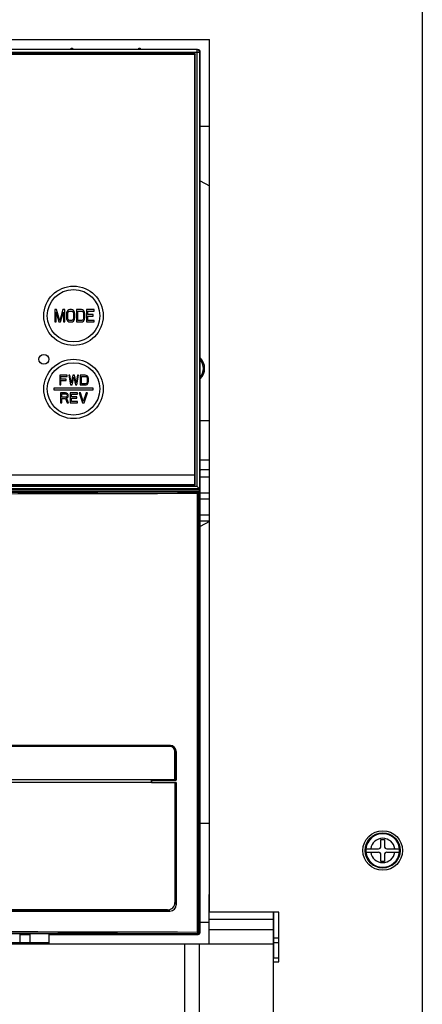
# Model space of a CAD drawing. Header units: millimetres. Extents: x 0 to 1500, y 0 to 2000.
# Tile 19 of 30: x 836 to 918, y 874 to 1073. Entities that reach past the tile are written whole.
import ezdxf

# ---------------------------------------------------------------- set-up
doc = ezdxf.new("R2010")
doc.units = ezdxf.units.MM
doc.header["$LTSCALE"] = 130.37037
doc.layers.get('0').update_dxf_attribs({"linetype": 'CONTINUOUS'})
doc.layers.add('00_COMPONENTS', color=7, linetype='CONTINUOUS')

msp = doc.modelspace()

# ---------------------------------------------------------------- linework, layer by layer
at = {"color": 7, "linetype": 'CONTINUOUS'}
for p, q in [((917.7, 1218.48), (917.7, 512.48)), ((740.7, 1068.98), (874.7, 1068.98)), ((874.7, 892.48), (874.7, 1068.98)), ((872.81, 1051.48), (874.7, 1051.48)), ((872.81, 1040.42), (874.7, 1039.42)), ((872.81, 991.98), (874.7, 991.98)), ((872.81, 983.98), (874.7, 983.98)), ((874.7, 981.98), (872.95, 981.98)), ((872.81, 980.55), (874.7, 980.55)), ((874.7, 977.25), (872.81, 977.25)), ((872.81, 976.11), (874.7, 976.11)), ((874.7, 972.81), (872.81, 972.81)), ((872.81, 971.66), (874.7, 971.66)), ((874.7, 971.53), (872.81, 970.53)), ((872.81, 910.48), (874.7, 910.48)), ((909.35, 907.18), (910.05, 907.18)), ((909.35, 905.83), (909.35, 907.18)), ((910.05, 907.18), (910.05, 905.83)), ((906.31, 905.33), (906.29, 904.98)), ((906.29, 904.98), (906.31, 904.63)), ((906.31, 905.33), (908.85, 905.33)), ((906.31, 904.63), (908.85, 904.63)), ((910.55, 905.33), (913.1, 905.33)), ((910.55, 904.63), (913.1, 904.63)), ((913.11, 904.98), (913.1, 905.33)), ((913.1, 904.63), (913.11, 904.98)), ((909.35, 902.78), (909.35, 904.13)), ((910.05, 902.78), (909.35, 902.78)), ((910.05, 904.13), (910.05, 902.78)), ((888.7, 892.48), (874.7, 892.48)), ((887.7, 883.28), (887.7, 892.48)), ((888.7, 882.48), (888.7, 892.48)), ((872.81, 890.48), (874.6, 890.48)), ((887.7, 887.28), (888.7, 887.28)), ((888.7, 886.28), (887.7, 886.28)), ((887.6, 883.28), (888.7, 883.28)), ((887.6, 882.48), (888.7, 882.48))]:
    msp.add_line(p, q, dxfattribs=at)
for radius in [4, 3.55, 3.5]:
    msp.add_circle((909.7, 904.98), radius, dxfattribs=at)
for centre, radius, start, end in [((870.7, 1002.48), 2.75, 317.7516, 41.4467), ((870.7, 1002.48), 3, 315.0129, 44.9871), ((872.95, 982.73), 0.75, 257.3317, 270), ((909.7, 904.98), 3.4, 5.905, 174.095), ((909.7, 904.98), 2.46, 8.1704, 171.8296), ((909.7, 904.98), 3.4, 185.905, 354.095), ((909.7, 904.98), 2.46, 188.1704, 351.8296), ((908.85, 905.83), 0.5, 270, 360), ((908.85, 904.13), 0.5, 0, 90), ((910.55, 905.83), 0.5, 180, 270), ((910.55, 904.13), 0.5, 90, 180)]:
    msp.add_arc(centre, radius, start, end, dxfattribs=at)
at = {"layer": '00_COMPONENTS', "color": 7, "linetype": 'CONTINUOUS'}
for p, q in [((742.6, 1066.48), (872.81, 1066.48)), ((872.2, 1066.98), (743.2, 1066.98)), ((871.8, 1066.08), (743.6, 1066.08)), ((871.7, 1065.98), (743.7, 1065.98)), ((846.7, 1066.98), (846.71, 1067.28)), ((846.71, 1067.28), (847, 1067.28)), ((847, 1067.28), (847, 1066.98)), ((860.4, 1066.98), (860.41, 1067.28)), ((860.41, 1067.28), (860.7, 1067.28)), ((860.7, 1067.28), (860.7, 1066.98)), ((871.7, 978.98), (871.7, 1065.98)), ((871.8, 1066.08), (871.79, 1066.06)), ((871.8, 978.88), (871.8, 1066.08)), ((872.2, 978.61), (872.2, 1066.98)), ((872.7, 937.08), (872.7, 1066.48)), ((872.81, 888.51), (872.81, 1066.48)), ((843.78, 1014.38), (843.4, 1014.38)), ((843.4, 1014.38), (843.4, 1011.88)), ((843.66, 1011.88), (843.66, 1013.84)), ((843.66, 1013.84), (844.25, 1011.88)), ((844.42, 1012.14), (843.78, 1014.38)), ((845.05, 1014.38), (844.42, 1012.14)), ((844.59, 1011.88), (845.18, 1013.84)), ((845.43, 1014.38), (845.05, 1014.38)), ((845.18, 1013.84), (845.18, 1011.88)), ((845.43, 1011.88), (845.43, 1014.38)), ((845.81, 1013.79), (845.77, 1013.52)), ((845.9, 1014), (845.81, 1013.79)), ((846.07, 1014.22), (845.9, 1014)), ((846.03, 1013.52), (846.07, 1013.74)), ((846.24, 1014.32), (846.07, 1014.22)), ((846.07, 1013.74), (846.15, 1013.9)), ((846.15, 1013.9), (846.28, 1014)), ((846.45, 1014.38), (846.24, 1014.32)), ((846.28, 1014), (846.45, 1014.06)), ((846.79, 1014.38), (846.45, 1014.38)), ((846.45, 1014.06), (846.79, 1014.06)), ((847, 1014.32), (846.79, 1014.38)), ((846.79, 1014.06), (846.96, 1014)), ((846.96, 1014), (847.08, 1013.9)), ((847.17, 1014.22), (847, 1014.32)), ((847.08, 1013.9), (847.17, 1013.74)), ((847.34, 1014), (847.17, 1014.22)), ((847.17, 1013.74), (847.21, 1013.52)), ((847.42, 1013.79), (847.34, 1014)), ((847.47, 1013.52), (847.42, 1013.79)), ((848.82, 1014.38), (847.8, 1014.38)), ((847.8, 1014.38), (847.8, 1011.88)), ((848.06, 1014.06), (848.82, 1014.06)), ((848.06, 1012.19), (848.06, 1014.06)), ((849.03, 1014.32), (848.82, 1014.38)), ((848.82, 1014.06), (848.99, 1014)), ((848.99, 1014), (849.12, 1013.9)), ((849.2, 1014.22), (849.03, 1014.32)), ((849.12, 1013.9), (849.2, 1013.74)), ((849.37, 1014), (849.2, 1014.22)), ((849.2, 1013.74), (849.24, 1013.52)), ((849.45, 1013.79), (849.37, 1014)), ((849.5, 1013.52), (849.45, 1013.79)), ((851.36, 1014.38), (849.84, 1014.38)), ((849.84, 1014.38), (849.84, 1011.88)), ((850.09, 1014.06), (851.36, 1014.06)), ((850.09, 1013.37), (850.09, 1014.06)), ((851.36, 1014.06), (851.36, 1014.38)), ((843.4, 1011.88), (843.66, 1011.88)), ((844.25, 1011.88), (844.59, 1011.88)), ((845.18, 1011.88), (845.43, 1011.88)), ((845.77, 1013.52), (845.77, 1012.73)), ((845.77, 1012.73), (845.81, 1012.46)), ((845.81, 1012.46), (845.9, 1012.25)), ((845.9, 1012.25), (846.07, 1012.04)), ((846.03, 1012.73), (846.03, 1013.52)), ((846.07, 1012.51), (846.03, 1012.73)), ((846.15, 1012.35), (846.07, 1012.51)), ((846.07, 1012.04), (846.24, 1011.93)), ((846.28, 1012.25), (846.15, 1012.35)), ((846.24, 1011.93), (846.45, 1011.88)), ((846.45, 1012.19), (846.28, 1012.25)), ((846.79, 1012.19), (846.45, 1012.19)), ((846.45, 1011.88), (846.79, 1011.88)), ((846.96, 1012.25), (846.79, 1012.19)), ((846.79, 1011.88), (847, 1011.93)), ((847.08, 1012.35), (846.96, 1012.25)), ((847, 1011.93), (847.17, 1012.04)), ((847.17, 1012.51), (847.08, 1012.35)), ((847.21, 1012.73), (847.17, 1012.51)), ((847.17, 1012.04), (847.34, 1012.25)), ((847.21, 1013.52), (847.21, 1012.73)), ((847.34, 1012.25), (847.42, 1012.46)), ((847.42, 1012.46), (847.47, 1012.73)), ((847.47, 1012.73), (847.47, 1013.52)), ((847.8, 1011.88), (848.82, 1011.88)), ((848.82, 1012.19), (848.06, 1012.19)), ((848.99, 1012.25), (848.82, 1012.19)), ((848.82, 1011.88), (849.03, 1011.93)), ((849.12, 1012.35), (848.99, 1012.25)), ((849.03, 1011.93), (849.2, 1012.04)), ((849.2, 1012.51), (849.12, 1012.35)), ((849.24, 1012.73), (849.2, 1012.51)), ((849.2, 1012.04), (849.37, 1012.25)), ((849.24, 1013.52), (849.24, 1012.73)), ((849.37, 1012.25), (849.45, 1012.46)), ((849.45, 1012.46), (849.5, 1012.73)), ((849.5, 1012.73), (849.5, 1013.52)), ((849.84, 1011.88), (851.36, 1011.88)), ((851.19, 1013.37), (850.09, 1013.37)), ((850.09, 1013.05), (851.19, 1013.05)), ((850.09, 1012.19), (850.09, 1013.05)), ((851.36, 1012.19), (850.09, 1012.19)), ((851.19, 1013.05), (851.19, 1013.37)), ((851.36, 1011.88), (851.36, 1012.19)), ((845.9, 1001.13), (844.4, 1001.13)), ((844.4, 1001.13), (844.4, 999.13)), ((844.65, 1000.87), (845.9, 1000.87)), ((844.65, 1000.32), (844.65, 1000.87)), ((845.73, 1000.32), (844.65, 1000.32)), ((844.65, 1000.06), (845.73, 1000.06)), ((844.65, 999.13), (844.65, 1000.06)), ((845.73, 1000.06), (845.73, 1000.32)), ((845.9, 1000.87), (845.9, 1001.13)), ((846.48, 1001.13), (846.23, 1001.13)), ((846.23, 1001.13), (846.57, 999.13)), ((846.73, 999.59), (846.48, 1001.13)), ((847.07, 1001.13), (846.73, 999.59)), ((846.9, 999.13), (847.23, 1000.74)), ((847.4, 1001.13), (847.07, 1001.13)), ((847.23, 1000.74), (847.57, 999.13)), ((847.73, 999.59), (847.4, 1001.13)), ((847.98, 1001.13), (847.73, 999.59)), ((847.9, 999.13), (848.23, 1001.13)), ((848.23, 1001.13), (847.98, 1001.13)), ((849.57, 1001.13), (848.57, 1001.13)), ((848.57, 1001.13), (848.57, 999.13)), ((848.82, 1000.87), (849.57, 1000.87)), ((848.82, 999.38), (848.82, 1000.87)), ((849.78, 1001.08), (849.57, 1001.13)), ((849.57, 1000.87), (849.73, 1000.83)), ((849.73, 1000.83), (849.86, 1000.74)), ((849.94, 1001), (849.78, 1001.08)), ((849.86, 1000.74), (849.94, 1000.62)), ((850.11, 1000.83), (849.94, 1001)), ((849.94, 1000.62), (849.98, 1000.44)), ((849.98, 999.81), (849.94, 999.64)), ((849.98, 1000.44), (849.98, 999.81)), ((850.19, 1000.66), (850.11, 1000.83)), ((850.23, 1000.44), (850.19, 1000.66)), ((850.19, 999.59), (850.23, 999.81)), ((850.23, 999.81), (850.23, 1000.44)), ((851.2, 998.48), (843.2, 998.48)), ((843.2, 998.48), (843.2, 998.18)), ((843.2, 998.18), (851.2, 998.18)), ((844.4, 999.13), (844.65, 999.13)), ((846.57, 999.13), (846.9, 999.13)), ((847.57, 999.13), (847.9, 999.13)), ((848.57, 999.13), (849.57, 999.13)), ((849.57, 999.38), (848.82, 999.38)), ((849.73, 999.42), (849.57, 999.38)), ((849.57, 999.13), (849.78, 999.17)), ((849.86, 999.51), (849.73, 999.42)), ((849.78, 999.17), (849.94, 999.25)), ((849.94, 999.64), (849.86, 999.51)), ((849.94, 999.25), (850.11, 999.42)), ((850.11, 999.42), (850.19, 999.59)), ((851.2, 998.18), (851.2, 998.48)), ((845.6, 997.53), (844.6, 997.53)), ((844.6, 997.53), (844.6, 995.53)), ((844.85, 997.31), (845.64, 997.31)), ((844.85, 996.67), (844.85, 997.31)), ((845.64, 996.67), (844.85, 996.67)), ((844.85, 996.42), (845.56, 996.42)), ((844.85, 995.53), (844.85, 996.42)), ((845.56, 996.42), (845.89, 995.53)), ((845.81, 997.48), (845.6, 997.53)), ((845.64, 997.31), (845.77, 997.27)), ((845.77, 996.72), (845.64, 996.67)), ((845.77, 997.27), (845.85, 997.19)), ((845.85, 996.8), (845.77, 996.72)), ((845.98, 997.36), (845.81, 997.48)), ((845.81, 996.5), (845.98, 996.59)), ((846.18, 995.53), (845.81, 996.5)), ((845.85, 997.19), (845.89, 997.06)), ((845.89, 996.93), (845.85, 996.8)), ((845.89, 997.06), (845.89, 996.93)), ((846.1, 997.19), (845.98, 997.36)), ((845.98, 996.59), (846.1, 996.76)), ((846.14, 997.06), (846.1, 997.19)), ((846.1, 996.76), (846.14, 996.89)), ((846.14, 996.89), (846.14, 997.06)), ((848.02, 997.53), (846.52, 997.53)), ((846.52, 997.53), (846.52, 995.53)), ((846.77, 997.27), (848.02, 997.27)), ((846.77, 996.72), (846.77, 997.27)), ((847.85, 996.72), (846.77, 996.72)), ((846.77, 996.46), (847.85, 996.46)), ((846.77, 995.78), (846.77, 996.46)), ((848.02, 995.78), (846.77, 995.78)), ((847.85, 996.46), (847.85, 996.72)), ((848.02, 997.27), (848.02, 997.53)), ((848.02, 995.53), (848.02, 995.78)), ((848.6, 997.53), (848.35, 997.53)), ((848.35, 997.53), (849.02, 995.53)), ((849.18, 995.78), (848.6, 997.53)), ((849.77, 997.53), (849.18, 995.78)), ((849.35, 995.53), (850.02, 997.53)), ((850.02, 997.53), (849.77, 997.53)), ((844.6, 995.53), (844.85, 995.53)), ((845.89, 995.53), (846.18, 995.53)), ((846.52, 995.53), (848.02, 995.53)), ((849.02, 995.53), (849.35, 995.53)), ((743.7, 980.98), (871.7, 980.98)), ((872.7, 978.11), (742.7, 978.11)), ((872.2, 978.61), (743.2, 978.61)), ((743.6, 978.88), (871.8, 978.88)), ((743.7, 978.98), (871.7, 978.98)), ((785.43, 977.98), (872.7, 977.98)), ((871.8, 978.88), (871.79, 978.89)), ((872.55, 978.26), (872.2, 978.61)), ((872.7, 978.11), (872.55, 978.26)), ((872.7, 978.11), (872.7, 978.11)), ((815.36, 977.68), (872.4, 977.68)), ((872.26, 977.53), (872.4, 977.68)), ((872.28, 977.23), (872.56, 977.23)), ((872.28, 888.42), (872.28, 977.23)), ((872.56, 977.23), (872.7, 977.38)), ((872.56, 888.42), (872.56, 977.23)), ((872.67, 937.08), (872.7, 937.08)), ((872.67, 937.08), (872.67, 927.87)), ((872.7, 888.28), (872.7, 937.08)), ((866.7, 926.23), (748.7, 926.23)), ((748.7, 926.23), (866.7, 926.23)), ((866.7, 926.23), (866.7, 926.23)), ((872.67, 927.87), (872.7, 927.87)), ((866.71, 926.03), (748.69, 926.03)), ((867.71, 919.28), (867.71, 925.03)), ((867.95, 924.98), (867.95, 919.22)), ((867.95, 924.98), (867.95, 924.97)), ((867.95, 919.23), (867.95, 924.97)), ((867.95, 918.73), (747.45, 918.73)), ((867.71, 919.28), (747.69, 919.28)), ((867.95, 919.23), (862.95, 919.23)), ((862.95, 919.23), (862.95, 919.22)), ((862.95, 919.23), (862.95, 918.73)), ((862.95, 919.22), (867.95, 919.22)), ((862.95, 918.73), (862.95, 919.22)), ((862.95, 918.73), (867.95, 918.73)), ((867.71, 918.73), (867.71, 894.48)), ((867.95, 919.23), (867.95, 919.22)), ((867.95, 893.98), (867.95, 918.73)), ((867.95, 918.73), (867.95, 893.97)), ((867.95, 918.73), (867.95, 918.73)), ((874.6, 886.09), (874.6, 896.09)), ((748.7, 892.73), (866.7, 892.73)), ((866.7, 892.72), (748.7, 892.72)), ((866.22, 892.98), (749.19, 892.98)), ((866.7, 892.73), (866.7, 892.72)), ((867.95, 893.98), (867.95, 893.97)), ((887.6, 769.43), (887.6, 892.48)), ((874.6, 891.06), (887.6, 891.06)), ((872.28, 888.42), (872.56, 888.42)), ((872.7, 888.28), (872.56, 888.42)), ((872.7, 888.48), (872.81, 888.51)), ((887.6, 888.92), (874.6, 888.92)), ((842.24, 886.33), (832.64, 886.33)), ((836.44, 886.09), (836.44, 888.11)), ((836.44, 887.98), (838.44, 887.98)), ((836.79, 888.11), (836.79, 887.98)), ((838.21, 888.11), (838.21, 887.98)), ((838.44, 886.09), (838.44, 888.11)), ((842.24, 888.1), (842.24, 886.09)), ((842.24, 887.98), (872.4, 887.98)), ((844.41, 888.1), (844.41, 887.98)), ((844.7, 887.98), (844.58, 888.1)), ((872.4, 887.98), (872.26, 888.12)), ((727.6, 886.09), (887.6, 886.09)), ((869.6, 886.09), (869.6, 824.64)), ((872.6, 886.09), (872.6, 824.64))]:
    msp.add_line(p, q, dxfattribs=at)
for centre, radius in [((847.2, 1013.13), 6), ((847.2, 1013.13), 5.3), ((841.2, 1004.33), 1), ((847.2, 998.33), 6), ((847.2, 998.33), 5.3)]:
    msp.add_circle(centre, radius, dxfattribs=at)
for centre, radius, start, end in [((872.2, 1066.48), 0.5, 0, 90), ((807.7, 21132.9), 20155.77, 269.816436, 270.183564), ((807.7, 21121.76), 20144.33, 269.816383, 270.183617), ((872.26, 977.23), 0.301, 0.1892, 89.8108), ((872.4, 959.78), 0.3, 343.698, 360), ((866.7, 924.99), 1.24, 86.6424, 89.9957), ((866.7, 924.99), 1.24, 86.744, 89.996), ((866.7, 924.98), 1.25, 5.3421, 86.7429), ((866.7, 924.98), 1.25, 5.4451, 86.642), ((866.71, 925.03), 0.999, 359.9604, 89.9494), ((866.71, 924.98), 1.25, 0.0104, 5.3947), ((866.71, 924.97), 1.25, 0.0108, 5.4975), ((866.21, 894.47), 1.5, 270.0439, 0.0456), ((866.7, 893.98), 1.25, 270.0425, 0.0146), ((866.7, 893.97), 1.25, 270.0425, 0.0146), ((807.7, -19267.25), 20155.77, 89.816436, 90.183564), ((807.7, -19256.11), 20144.33, 89.816383, 90.183617), ((872.26, 888.42), 0.301, 270.1892, 359.8108)]:
    msp.add_arc(centre, radius, start, end, dxfattribs=at)
for centre, major_axis, ratio, start_param, end_param in [((872.31, 1066.48), (0.501, 0), 0.99863, 0, 1.570796), ((872.4, 977.38), (0.213, 0.213), 0.997265, -0.784029, 0.784029), ((872.4, 888.28), (-0.213, 0.213), 0.997265, -3.925621, -2.357564), ((872.31, 888.51), (0.475, 0.158), 0.998478, -1.106562, -0.32105), ((807.7, 832.83), (1055.25, 0), 0.052408, 1.535843, 1.549809)]:
    msp.add_ellipse(centre, major_axis=major_axis, ratio=ratio, start_param=start_param, end_param=end_param, dxfattribs=at)
for points in [[(872.28, 977.23), (872.28, 977.27), (872.27, 977.34), (872.27, 977.43), (872.26, 977.49), (872.26, 977.53), (872.26, 977.53)], [(872.28, 888.42), (872.28, 888.38), (872.27, 888.31), (872.27, 888.22), (872.26, 888.16), (872.26, 888.13), (872.26, 888.12)]]:
    msp.add_open_spline(points, degree=3, knots=[0, 0, 0, 0, 0.369676, 0.686996, 0.907022, 1, 1, 1, 1], dxfattribs=at)

doc.saveas('drawing.dxf')
